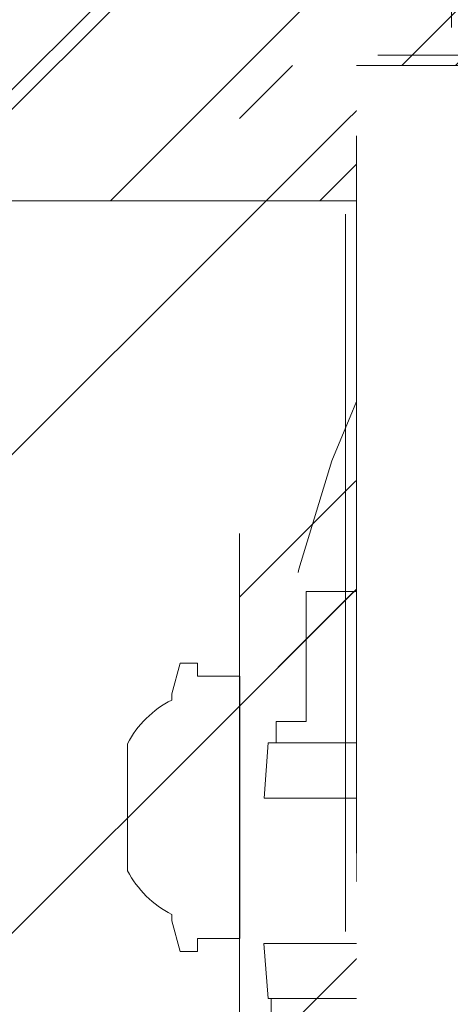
# Model space of a CAD drawing. Header units: inches. Extents: x -462 to -288, y -230 to 11.
# Tile 44 of 58: x -359.68 to -358.881, y 4.161 to 5.991. Entities that reach past the tile are written whole.
import ezdxf

# ---------------------------------------------------------------- set-up
doc = ezdxf.new("R2010")
doc.units = ezdxf.units.IN
doc.header["$LTSCALE"] = 32
doc.header["$MEASUREMENT"] = 0
doc.linetypes.add('Dash Style-1', pattern=[0.083328, 0.041656, -0.041672])
for name, color, linetype, lineweight in [('Black', 7, 'Continuous', 18), ('DashLine', 7, 'Dash Style-1', 13), ('DashLineFill', 7, 'Dash Style-1', 13), ('Drawing', 7, 'Continuous', 18), ('None', 7, 'Continuous', 18), ('SolidLine', 7, 'Continuous', 15), ('Wood_1-H', 7, 'Continuous', 13)]:
    doc.layers.add(name, color=color, linetype=linetype, lineweight=lineweight)
doc.layers.add('Electrical', color=1, linetype='Dash Style-1', lineweight=15, true_color=0xff0000)
pattern_1 = [(45, (0, 0), (-1.61301565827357, 1.935715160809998), []), (45, (-1.0608, 1.0608), (-0.4723460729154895, 0.4167612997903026), [])]

# ---------------------------------------------------------------- blocks, each defined once
blk = doc.blocks.new('Group-16')
at = {"layer": 'Electrical', "linetype": 'Continuous', "lineweight": 5, "true_color": 0xdd0000}
h = blk.add_hatch(dxfattribs=at)
h.set_pattern_fill('ElectricalHatch', color=12, style=0, pattern_type=2)
h.set_pattern_definition([(45, (0, 0), (-0.3333333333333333, -0.7222222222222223), [])])
edge = h.paths.add_edge_path()
edge.add_arc((12.76771653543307, -16.00935039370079), 0.3125, 180, 270)
edge.add_line((12.76771653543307, -16.32185039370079), (131.2716535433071, -16.32185039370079))
edge.add_arc((131.2716535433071, -16.00935039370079), 0.3125, 270, 360)
edge.add_arc((131.2716535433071, -16.00935039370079), 0.3125, 0, 90)
edge.add_line((131.2716535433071, -15.69685039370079), (12.76771653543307, -15.69685039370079))
edge.add_arc((12.76771653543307, -16.00935039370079), 0.3125, 90, 180)
at = {"layer": 'Electrical', "flags": 128}
blk.add_lwpolyline([(12.45521653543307, -16.00935039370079, 0.414213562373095), (12.76771653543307, -16.32185039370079), (131.2716535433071, -16.32185039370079, 0.414213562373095), (131.5841535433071, -16.00935039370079, 0.414213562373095), (131.2716535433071, -15.69685039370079), (12.76771653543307, -15.69685039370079, 0.414213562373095)], format="xyb", close=True, dxfattribs=at)
blk = doc.blocks.new('Group-17')
at = {"layer": 'None'}
blk.add_blockref('Group-16', (0, 0), dxfattribs=at)
blk = doc.blocks.new('Group-18')
at = {"layer": 'None'}
blk.add_blockref('Group-17', (0, 0), dxfattribs=at)
blk = doc.blocks.new('SL Overhead (2D)')
at = {"layer": 'None'}
blk.add_blockref('Group-18', (0, 0), dxfattribs=at)
at = {"layer": 'Drawing', "color": 0, "flags": 1}
for tag in ['Tag', 'Catalog', 'Option1', 'Option2', 'Option3', 'Option4', 'Option5', 'Option6', 'Option7', 'Option8', 'Option9', 'Option10', 'Option11', 'Option12', 'Custom', 'FinishGroup', 'Discount', 'Item2', 'Item3', 'Item6', 'Item9', 'Item10', 'Item12', 'Item13', 'Item16', 'Item19', 'Item20', 'Item21', 'Item22', 'Item23', 'Item24', 'Item25', 'Item8', 'Item18', 'Item1', 'Item4', 'Item5', 'Item7', 'Item11', 'Item14', 'Item15', 'Item17']:
    blk.add_attdef(tag, (-60.52275906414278, -147.0264635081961), '', height=0.007086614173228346, dxfattribs=at)
blk = doc.blocks.new('1BRPX5-Util_Bkt_Sm-F (2D)')
at = {"layer": 'DashLineFill', "linetype": 'Continuous', "lineweight": 13}
h = blk.add_hatch(dxfattribs=at)
h.set_pattern_fill('Steel', color=253, style=0, pattern_type=2)
h.set_pattern_definition(pattern_1)
edge = h.paths.add_edge_path()
edge.add_line((-4.468503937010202, 4.413385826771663), (-3.12992125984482, 4.413385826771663))
edge.add_line((-3.12992125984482, 4.413385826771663), (-3.12992125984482, -1.854330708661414))
edge.add_line((-3.12992125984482, -1.854330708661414), (-4.468503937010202, -1.854330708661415))
edge.add_line((-4.468503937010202, -1.854330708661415), (-4.468503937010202, -1.988188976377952))
edge.add_line((-4.468503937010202, -1.988188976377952), (-2.421259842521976, -1.988188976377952))
edge.add_line((-2.421259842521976, -1.988188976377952), (-2.421259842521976, -2.366141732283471))
edge.add_arc((-2.303149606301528, -2.366141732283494), 0.1181102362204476, 179.9999999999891, 270.000000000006)
edge.add_line((-2.303149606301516, -2.484251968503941), (2.303149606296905, -2.484251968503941))
edge.add_arc((2.303149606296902, -2.366141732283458), 0.1181102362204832, 270.0000000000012, 359.9999999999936)
edge.add_line((2.421259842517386, -2.366141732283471), (2.421259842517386, -1.988188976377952))
edge.add_line((2.421259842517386, -1.988188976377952), (4.468503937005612, -1.988188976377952))
edge.add_line((4.468503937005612, -1.988188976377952), (4.468503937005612, -1.854330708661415))
edge.add_line((4.468503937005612, -1.854330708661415), (3.12992125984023, -1.854330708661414))
edge.add_line((3.12992125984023, -1.854330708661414), (3.12992125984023, 4.413385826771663))
edge.add_line((3.12992125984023, 4.413385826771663), (4.468503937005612, 4.413385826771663))
edge.add_line((4.468503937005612, 4.413385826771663), (4.468503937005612, 4.547244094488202))
edge.add_line((4.468503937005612, 4.547244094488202), (2.421259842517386, 4.547244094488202))
edge.add_line((2.421259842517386, 4.547244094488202), (2.421259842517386, 4.925196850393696))
edge.add_arc((2.303149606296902, 4.925196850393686), 0.1181102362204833, 5.365542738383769e-12, 89.99999999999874)
edge.add_line((2.303149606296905, 5.043307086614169), (-2.303149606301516, 5.043307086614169))
edge.add_arc((-2.303149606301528, 4.92519685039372), 0.1181102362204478, 89.99999999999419, 180.0000000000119)
edge.add_line((-2.421259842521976, 4.925196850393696), (-2.421259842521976, 4.547244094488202))
edge.add_line((-2.421259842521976, 4.547244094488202), (-4.468503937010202, 4.547244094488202))
edge.add_line((-4.468503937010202, 4.547244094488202), (-4.468503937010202, 4.413385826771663))
blk = doc.blocks.new('Slate-LegBrace (2D)')
at = {"layer": 'DashLineFill', "linetype": 'Continuous', "lineweight": 13}
h = blk.add_hatch(dxfattribs=at)
h.set_pattern_fill('Steel', color=253, style=0, pattern_type=2)
h.set_pattern_definition(pattern_1)
edge = h.paths.add_edge_path()
edge.add_line((-2.199587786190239, 0.1351515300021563), (-1.374775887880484, 0.1351515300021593))
edge.add_arc((3.636636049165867e-15, 0.01355418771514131), 1.380142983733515, 5.054592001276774, 174.9454079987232, ccw=False)
edge.add_line((1.374775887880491, 0.1351515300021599), (2.199718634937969, 0.1351515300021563))
edge.add_arc((6.542437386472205e-05, 0.01705725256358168), 2.202821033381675, 3.07312710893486, 176.9268728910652)
h = blk.add_hatch(dxfattribs=at)
h.set_pattern_fill('Steel', color=253, style=0, pattern_type=2)
h.set_pattern_definition(pattern_1)
edge = h.paths.add_edge_path()
edge.add_line((-2.191696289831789, 0.2375138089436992), (-1.463739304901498, 0.2375137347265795))
edge.add_arc((6.542437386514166e-05, 0.017041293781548), 1.480314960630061, 8.565281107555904, 171.4347188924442, ccw=False)
edge.add_line((1.463870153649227, 0.2375137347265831), (2.191827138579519, 0.2375138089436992))
edge.add_line((2.191827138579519, 0.2375138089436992), (2.19971863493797, 0.1351515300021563))
edge.add_line((2.19971863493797, 0.1351515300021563), (1.374775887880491, 0.1351515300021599))
edge.add_arc((3.356894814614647e-15, 0.01355418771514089), 1.380142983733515, 5.054592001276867, 174.9454079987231)
edge.add_line((-1.374775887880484, 0.1351515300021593), (-2.19958778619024, 0.1351515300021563))
edge.add_line((-2.19958778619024, 0.1351515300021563), (-2.191696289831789, 0.2375138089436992))
h = blk.add_hatch(dxfattribs=at)
h.set_pattern_fill('Steel', color=253, style=0, pattern_type=2)
h.set_pattern_definition(pattern_1)
h.paths.add_polyline_path([(-2.186309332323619, -0.2676096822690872), (-2.186309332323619, -0.2375137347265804), (-1.992015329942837, -0.2375137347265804), (-1.992015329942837, -0.02575645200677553), (-1.988265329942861, -0.02575645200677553), (-1.988265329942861, 0.7034311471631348), (-1.929210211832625, 0.762486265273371), (-1.734820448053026, 0.762486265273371), (-1.67576532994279, 0.7034311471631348), (-1.67576532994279, -0.02575645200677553), (-1.672015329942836, -0.02575645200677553), (-1.672015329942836, -0.2375137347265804), (-1.477721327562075, -0.2375137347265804), (-1.477721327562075, -0.2676096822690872)])
h = blk.add_hatch(dxfattribs=at)
h.set_pattern_fill('Steel', color=253, style=0, pattern_type=2)
h.set_pattern_definition(pattern_1)
h.paths.add_polyline_path([(-2.177118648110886, 0.237513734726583), (-2.177118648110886, 0.2775137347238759), (-2.1211904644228, 0.2775137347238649), (-2.1211904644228, 0.5187637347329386), (-1.542840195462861, 0.5187637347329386), (-1.542840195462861, 0.2775137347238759), (-1.486912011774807, 0.2775137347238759), (-1.486912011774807, 0.237513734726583)])
h = blk.add_hatch(dxfattribs=at)
h.set_pattern_fill('Steel', color=253, style=0, pattern_type=2)
h.set_pattern_definition(pattern_1)
edge = h.paths.add_edge_path()
edge.add_line((-2.199587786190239, -0.1351515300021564), (-1.374775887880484, -0.1351515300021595))
edge.add_arc((3.636636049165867e-15, -0.01355418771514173), 1.380142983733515, 185.0545920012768, 354.9454079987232)
edge.add_line((1.374775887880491, -0.13515153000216), (2.199718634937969, -0.1351515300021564))
edge.add_arc((6.54243738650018e-05, -0.01705725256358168), 2.202821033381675, 183.0731271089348, 356.92687289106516, ccw=False)
h = blk.add_hatch(dxfattribs=at)
h.set_pattern_fill('Steel', color=253, style=0, pattern_type=2)
h.set_pattern_definition(pattern_1)
edge = h.paths.add_edge_path()
edge.add_line((2.191696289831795, -0.2375138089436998), (1.463739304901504, -0.2375137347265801))
edge.add_arc((-6.542437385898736e-05, -0.01704129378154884), 1.480314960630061, 188.5652811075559, 351.4347188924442, ccw=False)
edge.add_line((-1.463870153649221, -0.2375137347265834), (-2.191827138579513, -0.2375138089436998))
edge.add_line((-2.191827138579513, -0.2375138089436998), (-2.199718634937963, -0.1351515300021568))
edge.add_line((-2.199718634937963, -0.1351515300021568), (-1.374775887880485, -0.1351515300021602))
edge.add_arc((2.937282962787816e-15, -0.01355418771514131), 1.380142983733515, 185.0545920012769, 354.9454079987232)
edge.add_line((1.37477588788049, -0.1351515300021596), (2.199587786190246, -0.1351515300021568))
edge.add_line((2.199587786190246, -0.1351515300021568), (2.191696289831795, -0.2375138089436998))
at = {"layer": 'DashLineFill', "flags": 128}
for points in [[(-2.199587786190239, 0.1351515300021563), (-1.374775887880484, 0.1351515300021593, -0.9154551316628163), (1.374775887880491, 0.1351515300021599), (2.199718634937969, 0.1351515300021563, 0.9477524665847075)], [(-2.191696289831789, 0.2375138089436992), (-1.463739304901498, 0.2375137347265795, -0.8606629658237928), (1.463870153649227, 0.2375137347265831), (2.191827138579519, 0.2375138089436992), (2.19971863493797, 0.1351515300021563), (1.374775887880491, 0.1351515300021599, 0.9154551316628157), (-1.374775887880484, 0.1351515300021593), (-2.19958778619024, 0.1351515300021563)], [(2.191696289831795, -0.2375138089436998), (1.463739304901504, -0.2375137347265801, -0.860662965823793), (-1.463870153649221, -0.2375137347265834), (-2.191827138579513, -0.2375138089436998), (-2.199718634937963, -0.1351515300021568), (-1.374775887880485, -0.1351515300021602, 0.9154551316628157), (1.37477588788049, -0.1351515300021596), (2.199587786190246, -0.1351515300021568)], [(-2.199587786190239, -0.1351515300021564), (-1.374775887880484, -0.1351515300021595, 0.9154551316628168), (1.374775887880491, -0.13515153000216), (2.199718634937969, -0.1351515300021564, -0.9477524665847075)]]:
    blk.add_lwpolyline(points, format="xyb", close=True, dxfattribs=at)
for points in [[(-2.186309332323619, -0.2676096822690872), (-2.186309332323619, -0.2375137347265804), (-1.992015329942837, -0.2375137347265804), (-1.992015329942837, -0.02575645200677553), (-1.988265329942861, -0.02575645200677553), (-1.988265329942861, 0.7034311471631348), (-1.929210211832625, 0.762486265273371), (-1.734820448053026, 0.762486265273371), (-1.67576532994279, 0.7034311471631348), (-1.67576532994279, -0.02575645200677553), (-1.672015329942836, -0.02575645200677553), (-1.672015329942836, -0.2375137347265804), (-1.477721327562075, -0.2375137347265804), (-1.477721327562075, -0.2676096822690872)], [(-2.177118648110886, 0.237513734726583), (-2.177118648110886, 0.2775137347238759), (-2.1211904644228, 0.2775137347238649), (-2.1211904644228, 0.5187637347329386), (-1.542840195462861, 0.5187637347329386), (-1.542840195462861, 0.2775137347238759), (-1.486912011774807, 0.2775137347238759), (-1.486912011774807, 0.237513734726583)]]:
    blk.add_lwpolyline(points, close=True, dxfattribs=at)
blk = doc.blocks.new('Group-27')
at = {"layer": 'Wood_1-H', "color": 7}
for name, p in [('1BRPX5-Util_Bkt_Sm-F (2D)', (50.94488188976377, -5.314960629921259)), ('Slate-LegBrace (2D)', (50.94488188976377, -5.31496062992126))]:
    blk.add_blockref(name, p, dxfattribs=at)
blk = doc.blocks.new('Group-28')
at = {"layer": 'None'}
blk.add_blockref('Group-27', (0, 0), dxfattribs=at)
blk = doc.blocks.new('SL Utility Cabinet (2D)')
at = {"layer": 'None'}
blk.add_blockref('Group-28', (0, 0), dxfattribs=at)
at = {"layer": 'Drawing', "color": 0, "flags": 1}
for tag in ['Tag', 'Catalog', 'Option1', 'Option2', 'Option3', 'Option4', 'Option5', 'Option6', 'Option7', 'Option8', 'Option9', 'Option10', 'Option11', 'Option12', 'Custom', 'FinishGroup', 'Discount', 'Item2', 'Item3', 'Item6', 'Item9', 'Item10', 'Item12', 'Item13', 'Item16', 'Item19', 'Item20', 'Item21', 'Item22', 'Item23', 'Item24', 'Item25', 'Item8', 'Item18', 'Item1', 'Item4', 'Item5', 'Item7', 'Item11', 'Item14', 'Item15', 'Item17']:
    blk.add_attdef(tag, (-48.51291654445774, 7.46335022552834), '', height=0.007086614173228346, dxfattribs=at)
blk = doc.blocks.new('Group-41')
at = {"layer": 'DashLineFill', "linetype": 'Continuous', "lineweight": 13}
h = blk.add_hatch(dxfattribs=at)
h.set_pattern_fill('Steel', color=253, style=0, pattern_type=2)
h.set_pattern_definition(pattern_1)
h.paths.add_polyline_path([(-2.066929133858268, 1.397637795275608), (2.066929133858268, 1.397637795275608), (2.066929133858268, 0.1377952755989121), (2.106299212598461, 0.1377952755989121), (2.106299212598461, -0.1377952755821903), (2.066929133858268, -0.1377952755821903), (2.066929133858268, -5.275590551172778), (2.106299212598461, -5.275590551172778), (2.106299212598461, -5.55118110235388), (2.066929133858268, -5.55118110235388), (2.066929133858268, -5.82677165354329), (-2.066929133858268, -5.82677165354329), (-2.066929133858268, -5.55118110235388), (-2.106299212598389, -5.55118110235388), (-2.106299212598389, -5.275590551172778), (-2.066929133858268, -5.275590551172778), (-2.066929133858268, -0.1377952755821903), (-2.106299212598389, -0.1377952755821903), (-2.106299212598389, 0.1377952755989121), (-2.066929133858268, 0.1377952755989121)])
at = {"layer": 'DashLineFill', "flags": 128}
blk.add_lwpolyline([(-2.066929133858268, 1.397637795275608), (2.066929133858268, 1.397637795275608), (2.066929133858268, 0.1377952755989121), (2.106299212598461, 0.1377952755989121), (2.106299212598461, -0.1377952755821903), (2.066929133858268, -0.1377952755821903), (2.066929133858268, -5.275590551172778), (2.106299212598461, -5.275590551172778), (2.106299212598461, -5.55118110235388), (2.066929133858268, -5.55118110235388), (2.066929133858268, -5.82677165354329), (-2.066929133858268, -5.82677165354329), (-2.066929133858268, -5.55118110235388), (-2.106299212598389, -5.55118110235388), (-2.106299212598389, -5.275590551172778), (-2.066929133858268, -5.275590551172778), (-2.066929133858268, -0.1377952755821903), (-2.106299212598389, -0.1377952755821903), (-2.106299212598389, 0.1377952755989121), (-2.066929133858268, 0.1377952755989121)], close=True, dxfattribs=at)
blk = doc.blocks.new('TL14_upper_leg (2D)')
at = {"layer": 'SolidLine', "flags": 128}
blk.add_lwpolyline([(-2.322834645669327, 0.2436987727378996), (-2.401574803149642, 0.2436987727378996), (-2.401574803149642, 0.2677219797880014), (-2.434055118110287, 0.2677219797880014), (-2.4493110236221, 0.2107861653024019), (-2.4493110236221, 0.1992105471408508, 0.1579749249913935), (-2.531479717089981, 0.1180761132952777), (-2.531479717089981, -0.1180652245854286, 0.1560270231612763), (-2.4493110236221, -0.1991401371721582), (-2.4493110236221, -0.2107752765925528), (-2.434055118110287, -0.2677110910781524), (-2.401574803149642, -0.2677110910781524), (-2.401574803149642, -0.2436878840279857), (-2.322834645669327, -0.2436878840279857)], format="xyb", close=True, dxfattribs=at)
at = {"layer": 'DashLine', "color": 7}
blk.add_blockref('Group-41', (0, 0), dxfattribs=at)
blk = doc.blocks.new('1BRPT9-Bracket (2D)')
at = {"layer": 'DashLineFill', "linetype": 'Continuous', "lineweight": 13}
h = blk.add_hatch(dxfattribs=at)
h.set_pattern_fill('Steel', color=253, style=0, pattern_type=2)
h.set_pattern_definition(pattern_1)
edge = h.paths.add_edge_path()
edge.add_arc((1.677931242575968, -8.488188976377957), 0.2519685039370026, 269.999999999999, 360.0000000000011)
edge.add_line((1.929899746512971, -8.488188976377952), (1.929899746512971, -7.480314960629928))
edge.add_line((1.929899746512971, -7.480314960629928), (2.323600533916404, -7.480314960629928))
edge.add_line((2.323600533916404, -7.480314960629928), (2.323600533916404, 7.461135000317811))
edge.add_line((2.323600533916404, 7.461135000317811), (1.929899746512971, 7.480314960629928))
edge.add_line((1.929899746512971, 7.480314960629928), (1.929899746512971, 8.488188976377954))
edge.add_arc((1.677931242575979, 8.488188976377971), 0.2519685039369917, 359.999999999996, 450.0000000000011)
edge.add_line((1.677931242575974, 8.740157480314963), (-2.32206875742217, 8.740157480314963))
edge.add_line((-2.32206875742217, 8.740157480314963), (-2.32206875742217, -8.74015748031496))
edge.add_line((-2.32206875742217, -8.74015748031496), (1.677931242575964, -8.74015748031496))
at = {"layer": 'DashLineFill'}
blk.add_line((2.126750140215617, 7.461135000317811), (2.126750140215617, -7.480314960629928), dxfattribs=at)
at = {"layer": 'DashLineFill', "flags": 128}
blk.add_lwpolyline([(1.677931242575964, -8.74015748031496, 0.4142135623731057), (1.929899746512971, -8.488188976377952), (1.929899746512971, -7.480314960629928), (2.323600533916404, -7.480314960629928), (2.323600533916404, 7.461135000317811), (1.929899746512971, 7.480314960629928), (1.929899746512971, 8.488188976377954, 0.4142135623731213), (1.677931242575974, 8.740157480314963), (-2.32206875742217, 8.740157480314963), (-2.32206875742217, -8.74015748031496)], format="xyb", close=True, dxfattribs=at)
blk = doc.blocks.new('SlateLegLocator-L3')
at = {"color": 255, "linetype": 'Dash Style-1', "lineweight": 5}
blk.add_wipeout([(-2.106299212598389, 1.3779527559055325), (2.10629921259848, 1.3779527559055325), (2.10629921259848, -5.807086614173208), (-2.106299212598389, -5.807086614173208)], dxfattribs=at).dxf.layer = 'Black'
at = {"layer": 'Black', "linetype": 'Dash Style-1', "lineweight": 5, "flags": 128}
blk.add_lwpolyline([(-2.106299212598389, 1.377952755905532), (2.106299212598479, 1.377952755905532), (2.106299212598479, -5.807086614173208), (-2.106299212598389, -5.807086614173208)], close=True, dxfattribs=at)
blk = doc.blocks.new('Group-65')
at = {"layer": 'None', "color": 7, "rotation": 180}
blk.add_blockref('1BRPT9-Bracket (2D)', (49.87007874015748, -11.41732283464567), dxfattribs=at)
at = {"layer": 'None', "color": 7}
blk.add_blockref('TL14_upper_leg (2D)', (49.87007874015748, -5.31496062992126), dxfattribs=at)
blk.add_blockref('SlateLegLocator-L3', (49.87007874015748, -5.31496062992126), dxfattribs=at)
blk = doc.blocks.new('Group-67')
at = {"layer": 'None'}
blk.add_blockref('Group-65', (0, 0), dxfattribs=at)
blk = doc.blocks.new('SL Credenza Desk Top (2D)')
at = {"layer": 'None'}
blk.add_blockref('Group-67', (0, 0), dxfattribs=at)
at = {"layer": 'Drawing', "color": 0, "flags": 1}
for tag in ['Tag', 'Catalog', 'Option1', 'Option2', 'Option3', 'Option4', 'Option5', 'Option6', 'Option7', 'Option8', 'Option9', 'Option10', 'Option11', 'Option12', 'Custom', 'FinishGroup', 'Discount', 'Item2', 'Item3', 'Item6', 'Item9', 'Item10', 'Item12', 'Item13', 'Item16', 'Item19', 'Item20', 'Item21', 'Item22', 'Item23', 'Item24', 'Item25', 'Item8', 'Item18', 'Item1', 'Item4', 'Item5', 'Item7', 'Item11', 'Item14', 'Item15', 'Item17']:
    blk.add_attdef(tag, (-47.35957234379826, -5.664367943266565), '', height=0.007086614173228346, dxfattribs=at)

msp = doc.modelspace()

# ---------------------------------------------------------------- block references
at = {"layer": 'Drawing'}
for name, p in [('SL Overhead (2D)', (-419.991925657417, 21.97637795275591)), ('SL Utility Cabinet (2D)', (-407.972240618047, 9.724409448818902))]:
    msp.add_blockref(name, p, dxfattribs=at)

# ---------------------------------------------------------------- next in the draw order: block references
msp.add_blockref('SL Credenza Desk Top (2D)', (-406.8188964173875, 9.842519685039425), dxfattribs=at)

doc.saveas('drawing.dxf')
